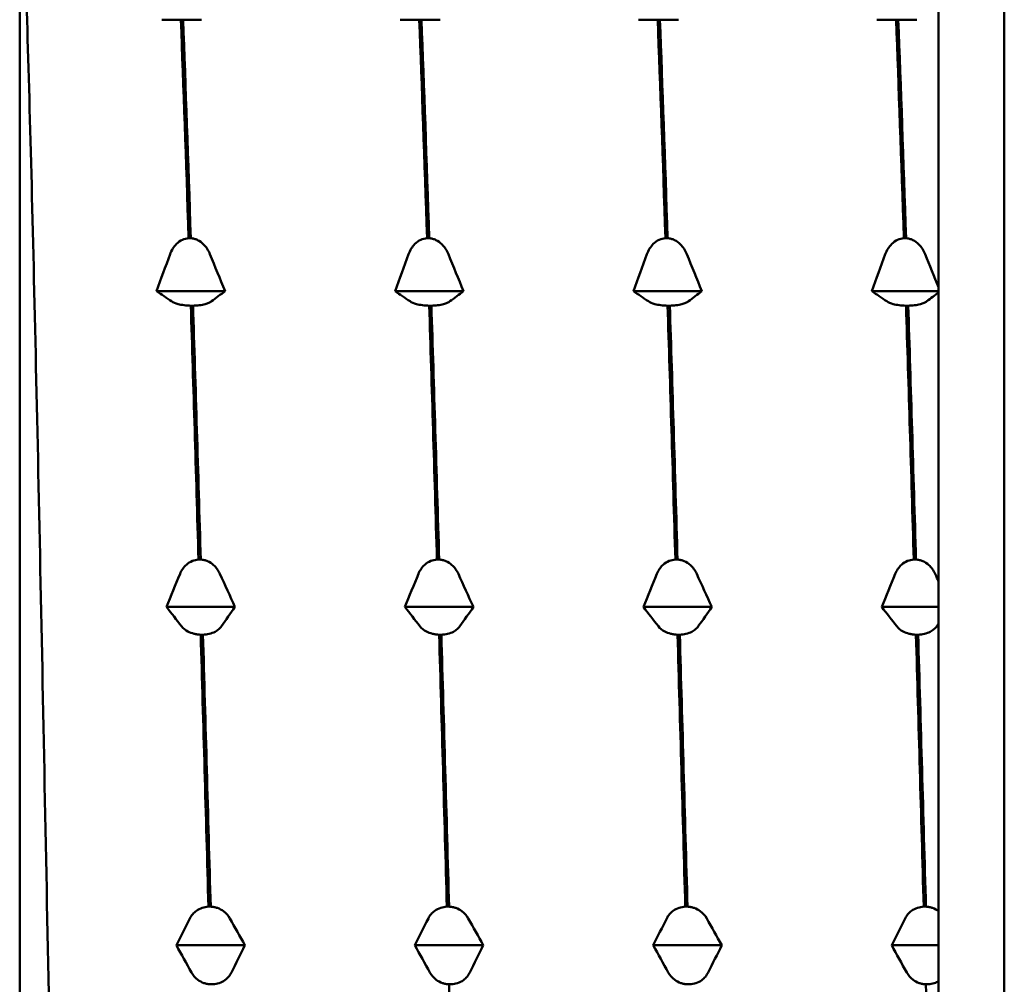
# Model space of a CAD drawing. Header units: millimetres. Extents: x 50 to 190, y 97 to 241.
# Tile 13 of 16: x 119.83 to 127.33, y 202.03 to 209.38. Entities that reach past the tile are written whole.
import ezdxf

# ---------------------------------------------------------------- set-up
doc = ezdxf.new("R2010")
doc.units = ezdxf.units.MM
doc.layers.add('Видимый контур (ГОСТ)', color=7, linetype='Continuous', lineweight=50)

msp = doc.modelspace()

# ---------------------------------------------------------------- linework, layer by layer
at = {"layer": 'Видимый контур (ГОСТ)'}
for p, q in [((119.8308, 192.2871), (119.8308, 212.4871)), ((126.8308, 211.6085), (126.8308, 207.3413)), ((127.3308, 211.1971), (127.3308, 193.5771)), ((121.0754, 209.3791), (121.0585, 209.3791)), ((122.8914, 209.3791), (122.8745, 209.3791)), ((124.7074, 209.3791), (124.6905, 209.3791)), ((126.5234, 209.3791), (126.5065, 209.3791)), ((121.1175, 207.715), (121.1343, 207.715)), ((122.9335, 207.715), (122.9503, 207.715)), ((124.7495, 207.715), (124.7663, 207.715)), ((126.5655, 207.715), (126.5823, 207.715)), ((121.3948, 207.3117), (120.8737, 207.3117)), ((123.2108, 207.3117), (122.6897, 207.3117)), ((125.0268, 207.3117), (124.5057, 207.3117)), ((126.8308, 207.3117), (126.3217, 207.3117)), ((126.8308, 207.3413), (126.8308, 207.3117)), ((126.8308, 207.3117), (126.8308, 207.3026)), ((126.8308, 207.3026), (126.8308, 205.0995)), ((121.151, 207.2011), (121.1341, 207.2011)), ((122.967, 207.2011), (122.9501, 207.2011)), ((124.783, 207.2011), (124.7661, 207.2011)), ((126.599, 207.2011), (126.5821, 207.2011)), ((121.1931, 205.2671), (121.21, 205.2671)), ((123.0091, 205.2671), (123.026, 205.2671)), ((124.8251, 205.2671), (124.842, 205.2671)), ((126.6411, 205.2671), (126.658, 205.2671)), ((126.8308, 205.0995), (126.8308, 204.9061)), ((121.4705, 204.9061), (120.9494, 204.9061)), ((123.2865, 204.9061), (122.7654, 204.9061)), ((125.1025, 204.9061), (124.5814, 204.9061)), ((126.8308, 204.9061), (126.3974, 204.9061)), ((126.8308, 204.9061), (126.8308, 204.7801)), ((126.8308, 204.7801), (126.8308, 204.2435)), ((121.2267, 204.6949), (121.2098, 204.6949)), ((123.0427, 204.6949), (123.0258, 204.6949)), ((124.8587, 204.6949), (124.8418, 204.6949)), ((126.6747, 204.6949), (126.6578, 204.6949)), ((126.8308, 204.2435), (126.8308, 202.589)), ((121.2688, 202.623), (121.2857, 202.623)), ((123.0848, 202.623), (123.1017, 202.623)), ((124.9008, 202.623), (124.9177, 202.623)), ((126.7168, 202.623), (126.7337, 202.623)), ((126.8308, 202.589), (126.8308, 202.329)), ((121.5461, 202.329), (121.025, 202.329)), ((123.3621, 202.329), (122.841, 202.329)), ((125.1781, 202.329), (124.657, 202.329)), ((126.8308, 202.329), (126.473, 202.329)), ((126.8308, 202.329), (126.8308, 202.0557)), ((126.8308, 202.0557), (126.8308, 199.9612)), ((121.3024, 202.0315), (121.2855, 202.0315)), ((123.1184, 202.0315), (123.1015, 202.0315)), ((124.9344, 202.0315), (124.9175, 202.0315)), ((126.7504, 202.0315), (126.7335, 202.0315))]:
    msp.add_line(p, q, dxfattribs=at)
for points, knots in [([(120.3379, 192.7198), (120.3349, 192.7141), (120.3319, 192.7123), (120.3054, 192.7323), (120.2821, 192.9939), (120.2351, 193.975), (120.2117, 194.6814), (120.1647, 196.4462), (120.1414, 197.4849), (120.0943, 199.7579), (120.071, 200.9689), (120.0239, 203.4036), (120.0006, 204.6038), (119.9535, 206.8355), (119.9302, 207.8468), (119.8832, 209.5472), (119.8598, 210.2227), (119.8344, 210.7228), (119.8326, 210.7568), (119.8308, 210.7895)], [2.277168, 2.277168, 2.277168, 2.277168, 2.325605, 2.325605, 2.702368, 2.702368, 3.076034, 3.076034, 3.446601, 3.446601, 3.814068, 3.814068, 4.178437, 4.178437, 4.539705, 4.539705, 4.897873, 4.897873, 4.925035, 4.925035, 4.925035, 4.925035]), ([(121.0585, 209.3791), (121.0497, 209.3791), (121.041, 209.3792), (121.0238, 209.3792), (121.0154, 209.3792), (120.99, 209.3793), (120.9746, 209.3793), (120.9411, 209.3795), (120.9245, 209.3797), (120.9124, 209.3799)], [-0.02255349, -0.02255349, -0.02255349, -0.02255349, -0.01954796, -0.01954796, -0.01645847, -0.01645847, -0.00986143, -0.00986143, 0, 0, 0, 0]), ([(121.2165, 209.3799), (121.211, 209.3798), (121.204, 209.3797), (121.1876, 209.3795), (121.1783, 209.3795), (121.1545, 209.3793), (121.1393, 209.3793), (121.1075, 209.3792), (121.0917, 209.3791), (121.0754, 209.3791)], [-0.02006283, -0.02006283, -0.02006283, -0.02006283, -0.01513613, -0.01513613, -0.0105379, -0.0105379, -0.00491806, -0.00491806, 0, 0, 0, 0]), ([(122.8745, 209.3791), (122.8657, 209.3791), (122.857, 209.3792), (122.8398, 209.3792), (122.8314, 209.3792), (122.806, 209.3793), (122.7906, 209.3793), (122.7571, 209.3795), (122.7405, 209.3797), (122.7284, 209.3799)], [-0.0225535, -0.0225535, -0.0225535, -0.0225535, -0.019548, -0.019548, -0.01645853, -0.01645853, -0.00986146, -0.00986146, 0, 0, 0, 0]), ([(123.0325, 209.3799), (123.027, 209.3798), (123.02, 209.3797), (123.0036, 209.3795), (122.9943, 209.3795), (122.9705, 209.3793), (122.9553, 209.3793), (122.9235, 209.3792), (122.9077, 209.3791), (122.8914, 209.3791)], [-0.02006283, -0.02006283, -0.02006283, -0.02006283, -0.01513613, -0.01513613, -0.01053792, -0.01053792, -0.00491807, -0.00491807, 0, 0, 0, 0]), ([(124.6905, 209.3791), (124.6817, 209.3791), (124.673, 209.3792), (124.6558, 209.3792), (124.6474, 209.3792), (124.622, 209.3793), (124.6066, 209.3793), (124.5731, 209.3795), (124.5565, 209.3797), (124.5444, 209.3799)], [-0.0225535, -0.0225535, -0.0225535, -0.0225535, -0.019548, -0.019548, -0.01645853, -0.01645853, -0.00986146, -0.00986146, 0, 0, 0, 0]), ([(124.8485, 209.3799), (124.843, 209.3798), (124.836, 209.3797), (124.8196, 209.3795), (124.8103, 209.3795), (124.7865, 209.3793), (124.7713, 209.3793), (124.7395, 209.3792), (124.7237, 209.3791), (124.7074, 209.3791)], [-0.02006283, -0.02006283, -0.02006283, -0.02006283, -0.01513613, -0.01513613, -0.01053792, -0.01053792, -0.00491807, -0.00491807, 0, 0, 0, 0]), ([(126.5065, 209.3791), (126.4977, 209.3791), (126.489, 209.3792), (126.4718, 209.3792), (126.4634, 209.3792), (126.438, 209.3793), (126.4226, 209.3793), (126.3891, 209.3795), (126.3725, 209.3797), (126.3604, 209.3799)], [-0.0225535, -0.0225535, -0.0225535, -0.0225535, -0.019548, -0.019548, -0.01645853, -0.01645853, -0.00986146, -0.00986146, 0, 0, 0, 0]), ([(126.6645, 209.3799), (126.659, 209.3798), (126.652, 209.3797), (126.6356, 209.3795), (126.6263, 209.3795), (126.6025, 209.3793), (126.5873, 209.3793), (126.5555, 209.3792), (126.5397, 209.3791), (126.5234, 209.3791)], [-0.02006283, -0.02006283, -0.02006283, -0.02006283, -0.01513613, -0.01513613, -0.01053792, -0.01053792, -0.00491807, -0.00491807, 0, 0, 0, 0]), ([(120.9763, 207.5931), (120.9819, 207.6081), (120.9888, 207.6226), (121.0053, 207.649), (121.0146, 207.6609), (121.0384, 207.6846), (121.0535, 207.6955), (121.0853, 207.71), (121.1011, 207.714), (121.1175, 207.715)], [-0.02006283, -0.02006283, -0.02006283, -0.02006283, -0.01513613, -0.01513613, -0.01053787, -0.01053787, -0.00491806, -0.00491806, 0, 0, 0, 0]), ([(121.1343, 207.715), (121.1431, 207.7145), (121.1518, 207.7131), (121.169, 207.7085), (121.1774, 207.7054), (121.2028, 207.6932), (121.2183, 207.6817), (121.2517, 207.6481), (121.2683, 207.6226), (121.2804, 207.5931)], [-0.0225535, -0.0225535, -0.0225535, -0.0225535, -0.01954798, -0.01954798, -0.0164585, -0.0164585, -0.00986145, -0.00986145, 0, 0, 0, 0]), ([(122.7923, 207.5931), (122.7979, 207.6081), (122.8048, 207.6226), (122.8213, 207.649), (122.8306, 207.6609), (122.8544, 207.6846), (122.8695, 207.6955), (122.9013, 207.71), (122.9171, 207.714), (122.9335, 207.715)], [-0.02006283, -0.02006283, -0.02006283, -0.02006283, -0.01513613, -0.01513613, -0.01053792, -0.01053792, -0.00491807, -0.00491807, 0, 0, 0, 0]), ([(122.9503, 207.715), (122.9591, 207.7145), (122.9678, 207.7131), (122.985, 207.7085), (122.9934, 207.7054), (123.0188, 207.6932), (123.0343, 207.6817), (123.0677, 207.6481), (123.0843, 207.6226), (123.0964, 207.5931)], [-0.0225535, -0.0225535, -0.0225535, -0.0225535, -0.019548, -0.019548, -0.01645853, -0.01645853, -0.00986146, -0.00986146, 0, 0, 0, 0]), ([(124.6083, 207.5931), (124.6139, 207.6081), (124.6208, 207.6226), (124.6373, 207.649), (124.6466, 207.6609), (124.6704, 207.6846), (124.6855, 207.6955), (124.7173, 207.71), (124.7331, 207.714), (124.7495, 207.715)], [-0.02006283, -0.02006283, -0.02006283, -0.02006283, -0.01513613, -0.01513613, -0.01053792, -0.01053792, -0.00491807, -0.00491807, 0, 0, 0, 0]), ([(124.7663, 207.715), (124.7751, 207.7145), (124.7838, 207.7131), (124.801, 207.7085), (124.8094, 207.7054), (124.8348, 207.6932), (124.8503, 207.6817), (124.8837, 207.6481), (124.9003, 207.6226), (124.9124, 207.5931)], [-0.0225535, -0.0225535, -0.0225535, -0.0225535, -0.019548, -0.019548, -0.01645853, -0.01645853, -0.00986146, -0.00986146, 0, 0, 0, 0]), ([(126.4243, 207.5931), (126.4299, 207.6081), (126.4368, 207.6226), (126.4533, 207.649), (126.4626, 207.6609), (126.4864, 207.6846), (126.5015, 207.6955), (126.5333, 207.71), (126.5491, 207.714), (126.5655, 207.715)], [-0.02006283, -0.02006283, -0.02006283, -0.02006283, -0.01513613, -0.01513613, -0.01053792, -0.01053792, -0.00491807, -0.00491807, 0, 0, 0, 0]), ([(126.5823, 207.715), (126.5911, 207.7145), (126.5998, 207.7131), (126.617, 207.7085), (126.6254, 207.7054), (126.6508, 207.6932), (126.6663, 207.6817), (126.6997, 207.6481), (126.7163, 207.6226), (126.7284, 207.5931)], [-0.0225535, -0.0225535, -0.0225535, -0.0225535, -0.019548, -0.019548, -0.01645853, -0.01645853, -0.00986146, -0.00986146, 0, 0, 0, 0]), ([(121.1341, 207.2011), (121.1254, 207.2012), (121.1167, 207.2016), (121.0995, 207.2028), (121.0911, 207.2037), (121.0657, 207.207), (121.0502, 207.2102), (121.0168, 207.2194), (121.0002, 207.2264), (120.9881, 207.2345)], [-0.02255349, -0.02255349, -0.02255349, -0.02255349, -0.01954796, -0.01954796, -0.01645847, -0.01645847, -0.00986143, -0.00986143, 0, 0, 0, 0]), ([(121.2922, 207.2345), (121.2866, 207.2304), (121.2797, 207.2264), (121.2632, 207.2192), (121.2539, 207.2159), (121.2301, 207.2094), (121.215, 207.2064), (121.1832, 207.2024), (121.1674, 207.2013), (121.151, 207.2011)], [-0.02006283, -0.02006283, -0.02006283, -0.02006283, -0.01513613, -0.01513613, -0.0105379, -0.0105379, -0.00491806, -0.00491806, 0, 0, 0, 0]), ([(122.9501, 207.2011), (122.9414, 207.2012), (122.9327, 207.2016), (122.9155, 207.2028), (122.9071, 207.2037), (122.8817, 207.207), (122.8662, 207.2102), (122.8328, 207.2194), (122.8162, 207.2264), (122.8041, 207.2345)], [-0.0225535, -0.0225535, -0.0225535, -0.0225535, -0.019548, -0.019548, -0.01645853, -0.01645853, -0.00986146, -0.00986146, 0, 0, 0, 0]), ([(123.1082, 207.2345), (123.1026, 207.2304), (123.0957, 207.2264), (123.0792, 207.2192), (123.0699, 207.2159), (123.0461, 207.2094), (123.031, 207.2064), (122.9992, 207.2024), (122.9834, 207.2013), (122.967, 207.2011)], [-0.02006283, -0.02006283, -0.02006283, -0.02006283, -0.01513613, -0.01513613, -0.01053792, -0.01053792, -0.00491807, -0.00491807, 0, 0, 0, 0]), ([(124.7661, 207.2011), (124.7574, 207.2012), (124.7487, 207.2016), (124.7315, 207.2028), (124.7231, 207.2037), (124.6977, 207.207), (124.6822, 207.2102), (124.6488, 207.2194), (124.6322, 207.2264), (124.6201, 207.2345)], [-0.0225535, -0.0225535, -0.0225535, -0.0225535, -0.019548, -0.019548, -0.01645853, -0.01645853, -0.00986146, -0.00986146, 0, 0, 0, 0]), ([(124.9242, 207.2345), (124.9186, 207.2304), (124.9117, 207.2264), (124.8952, 207.2192), (124.8859, 207.2159), (124.8621, 207.2094), (124.847, 207.2064), (124.8152, 207.2024), (124.7994, 207.2013), (124.783, 207.2011)], [-0.02006283, -0.02006283, -0.02006283, -0.02006283, -0.01513613, -0.01513613, -0.01053792, -0.01053792, -0.00491807, -0.00491807, 0, 0, 0, 0]), ([(126.5821, 207.2011), (126.5734, 207.2012), (126.5647, 207.2016), (126.5475, 207.2028), (126.5391, 207.2037), (126.5137, 207.207), (126.4982, 207.2102), (126.4648, 207.2194), (126.4482, 207.2264), (126.4361, 207.2345)], [-0.0225535, -0.0225535, -0.0225535, -0.0225535, -0.019548, -0.019548, -0.01645853, -0.01645853, -0.00986146, -0.00986146, 0, 0, 0, 0]), ([(126.7402, 207.2345), (126.7346, 207.2304), (126.7277, 207.2264), (126.7112, 207.2192), (126.7019, 207.2159), (126.6781, 207.2094), (126.663, 207.2064), (126.6312, 207.2024), (126.6154, 207.2013), (126.599, 207.2011)], [-0.02006283, -0.02006283, -0.02006283, -0.02006283, -0.01513613, -0.01513613, -0.01053792, -0.01053792, -0.00491807, -0.00491807, 0, 0, 0, 0]), ([(121.052, 205.158), (121.0575, 205.1714), (121.0645, 205.1844), (121.0809, 205.208), (121.0902, 205.2187), (121.114, 205.2399), (121.1292, 205.2497), (121.161, 205.2626), (121.1768, 205.2663), (121.1931, 205.2671)], [-0.02006283, -0.02006283, -0.02006283, -0.02006283, -0.01513613, -0.01513613, -0.01053787, -0.01053787, -0.00491806, -0.00491806, 0, 0, 0, 0]), ([(121.21, 205.2671), (121.2188, 205.2667), (121.2275, 205.2654), (121.2447, 205.2613), (121.2531, 205.2585), (121.2785, 205.2476), (121.2939, 205.2373), (121.3274, 205.2073), (121.344, 205.1844), (121.3561, 205.158)], [-0.0225535, -0.0225535, -0.0225535, -0.0225535, -0.01954798, -0.01954798, -0.0164585, -0.0164585, -0.00986145, -0.00986145, 0, 0, 0, 0]), ([(122.868, 205.158), (122.8735, 205.1714), (122.8805, 205.1844), (122.8969, 205.208), (122.9062, 205.2187), (122.93, 205.2399), (122.9452, 205.2497), (122.977, 205.2626), (122.9928, 205.2663), (123.0091, 205.2671)], [-0.02006283, -0.02006283, -0.02006283, -0.02006283, -0.01513613, -0.01513613, -0.01053792, -0.01053792, -0.00491807, -0.00491807, 0, 0, 0, 0]), ([(123.026, 205.2671), (123.0348, 205.2667), (123.0435, 205.2654), (123.0607, 205.2613), (123.0691, 205.2585), (123.0945, 205.2476), (123.1099, 205.2373), (123.1434, 205.2073), (123.16, 205.1844), (123.1721, 205.158)], [-0.0225535, -0.0225535, -0.0225535, -0.0225535, -0.019548, -0.019548, -0.01645853, -0.01645853, -0.00986146, -0.00986146, 0, 0, 0, 0]), ([(124.684, 205.158), (124.6895, 205.1714), (124.6965, 205.1844), (124.7129, 205.208), (124.7222, 205.2187), (124.746, 205.2399), (124.7612, 205.2497), (124.793, 205.2626), (124.8088, 205.2663), (124.8251, 205.2671)], [-0.02006283, -0.02006283, -0.02006283, -0.02006283, -0.01513613, -0.01513613, -0.01053792, -0.01053792, -0.00491807, -0.00491807, 0, 0, 0, 0]), ([(124.842, 205.2671), (124.8508, 205.2667), (124.8595, 205.2654), (124.8767, 205.2613), (124.8851, 205.2585), (124.9105, 205.2476), (124.9259, 205.2373), (124.9594, 205.2073), (124.976, 205.1844), (124.9881, 205.158)], [-0.0225535, -0.0225535, -0.0225535, -0.0225535, -0.019548, -0.019548, -0.01645853, -0.01645853, -0.00986146, -0.00986146, 0, 0, 0, 0]), ([(126.5, 205.158), (126.5055, 205.1714), (126.5125, 205.1844), (126.5289, 205.208), (126.5382, 205.2187), (126.562, 205.2399), (126.5772, 205.2497), (126.609, 205.2626), (126.6248, 205.2663), (126.6411, 205.2671)], [-0.02006283, -0.02006283, -0.02006283, -0.02006283, -0.01513613, -0.01513613, -0.01053792, -0.01053792, -0.00491807, -0.00491807, 0, 0, 0, 0]), ([(126.658, 205.2671), (126.6668, 205.2667), (126.6755, 205.2654), (126.6927, 205.2613), (126.7011, 205.2585), (126.7265, 205.2476), (126.7419, 205.2373), (126.7754, 205.2073), (126.792, 205.1844), (126.8041, 205.158)], [-0.0225535, -0.0225535, -0.0225535, -0.0225535, -0.019548, -0.019548, -0.01645853, -0.01645853, -0.00986146, -0.00986146, 0, 0, 0, 0]), ([(121.2098, 204.6949), (121.201, 204.6952), (121.1924, 204.6959), (121.1752, 204.6983), (121.1667, 204.7), (121.1414, 204.7063), (121.1259, 204.7124), (121.0924, 204.7299), (121.0758, 204.7433), (121.0637, 204.7588)], [-0.02255349, -0.02255349, -0.02255349, -0.02255349, -0.01954796, -0.01954796, -0.01645847, -0.01645847, -0.00986143, -0.00986143, 0, 0, 0, 0]), ([(121.3678, 204.7588), (121.3623, 204.7509), (121.3553, 204.7433), (121.3389, 204.7295), (121.3296, 204.7232), (121.3058, 204.7109), (121.2907, 204.7051), (121.2589, 204.6976), (121.2431, 204.6954), (121.2267, 204.6949)], [-0.02006283, -0.02006283, -0.02006283, -0.02006283, -0.01513613, -0.01513613, -0.0105379, -0.0105379, -0.00491806, -0.00491806, 0, 0, 0, 0]), ([(123.0258, 204.6949), (123.017, 204.6952), (123.0084, 204.6959), (122.9912, 204.6983), (122.9827, 204.7), (122.9574, 204.7063), (122.9419, 204.7124), (122.9084, 204.7299), (122.8918, 204.7433), (122.8797, 204.7588)], [-0.0225535, -0.0225535, -0.0225535, -0.0225535, -0.019548, -0.019548, -0.01645853, -0.01645853, -0.00986146, -0.00986146, 0, 0, 0, 0]), ([(123.1838, 204.7588), (123.1783, 204.7509), (123.1713, 204.7433), (123.1549, 204.7295), (123.1456, 204.7232), (123.1218, 204.7109), (123.1067, 204.7051), (123.0749, 204.6976), (123.0591, 204.6954), (123.0427, 204.6949)], [-0.02006283, -0.02006283, -0.02006283, -0.02006283, -0.01513613, -0.01513613, -0.01053792, -0.01053792, -0.00491807, -0.00491807, 0, 0, 0, 0]), ([(124.8418, 204.6949), (124.833, 204.6952), (124.8244, 204.6959), (124.8072, 204.6983), (124.7987, 204.7), (124.7734, 204.7063), (124.7579, 204.7124), (124.7244, 204.7299), (124.7078, 204.7433), (124.6957, 204.7588)], [-0.0225535, -0.0225535, -0.0225535, -0.0225535, -0.019548, -0.019548, -0.01645853, -0.01645853, -0.00986146, -0.00986146, 0, 0, 0, 0]), ([(124.9998, 204.7588), (124.9943, 204.7509), (124.9873, 204.7433), (124.9709, 204.7295), (124.9616, 204.7232), (124.9378, 204.7109), (124.9227, 204.7051), (124.8909, 204.6976), (124.8751, 204.6954), (124.8587, 204.6949)], [-0.02006283, -0.02006283, -0.02006283, -0.02006283, -0.01513613, -0.01513613, -0.01053792, -0.01053792, -0.00491807, -0.00491807, 0, 0, 0, 0]), ([(126.6578, 204.6949), (126.649, 204.6952), (126.6404, 204.6959), (126.6232, 204.6983), (126.6147, 204.7), (126.5894, 204.7063), (126.5739, 204.7124), (126.5404, 204.7299), (126.5238, 204.7433), (126.5117, 204.7588)], [-0.0225535, -0.0225535, -0.0225535, -0.0225535, -0.019548, -0.019548, -0.01645853, -0.01645853, -0.00986146, -0.00986146, 0, 0, 0, 0]), ([(126.8158, 204.7588), (126.8103, 204.7509), (126.8033, 204.7433), (126.7869, 204.7295), (126.7776, 204.7232), (126.7538, 204.7109), (126.7387, 204.7051), (126.7069, 204.6976), (126.6911, 204.6954), (126.6747, 204.6949)], [-0.02006283, -0.02006283, -0.02006283, -0.02006283, -0.01513613, -0.01513613, -0.01053792, -0.01053792, -0.00491807, -0.00491807, 0, 0, 0, 0]), ([(121.1277, 202.5341), (121.1332, 202.545), (121.1402, 202.5556), (121.1566, 202.5748), (121.1659, 202.5835), (121.1897, 202.6008), (121.2048, 202.6087), (121.2366, 202.6193), (121.2524, 202.6223), (121.2688, 202.623)], [-0.02006283, -0.02006283, -0.02006283, -0.02006283, -0.01513613, -0.01513613, -0.01053792, -0.01053792, -0.00491807, -0.00491807, 0, 0, 0, 0]), ([(121.2857, 202.623), (121.2945, 202.6226), (121.3031, 202.6216), (121.3203, 202.6182), (121.3288, 202.6159), (121.3541, 202.6071), (121.3696, 202.5987), (121.4031, 202.5742), (121.4197, 202.5556), (121.4318, 202.5341)], [-0.0225535, -0.0225535, -0.0225535, -0.0225535, -0.019548, -0.019548, -0.01645853, -0.01645853, -0.00986146, -0.00986146, 0, 0, 0, 0]), ([(122.9437, 202.5341), (122.9492, 202.545), (122.9562, 202.5556), (122.9726, 202.5748), (122.9819, 202.5835), (123.0057, 202.6008), (123.0208, 202.6087), (123.0526, 202.6193), (123.0684, 202.6223), (123.0848, 202.623)], [-0.02006283, -0.02006283, -0.02006283, -0.02006283, -0.01513613, -0.01513613, -0.01053792, -0.01053792, -0.00491807, -0.00491807, 0, 0, 0, 0]), ([(123.1017, 202.623), (123.1105, 202.6226), (123.1191, 202.6216), (123.1363, 202.6182), (123.1448, 202.6159), (123.1701, 202.6071), (123.1856, 202.5987), (123.2191, 202.5742), (123.2357, 202.5556), (123.2478, 202.5341)], [-0.0225535, -0.0225535, -0.0225535, -0.0225535, -0.019548, -0.019548, -0.01645853, -0.01645853, -0.00986146, -0.00986146, 0, 0, 0, 0]), ([(124.7597, 202.5341), (124.7652, 202.545), (124.7722, 202.5556), (124.7886, 202.5748), (124.7979, 202.5835), (124.8217, 202.6008), (124.8368, 202.6087), (124.8686, 202.6193), (124.8844, 202.6223), (124.9008, 202.623)], [-0.02006283, -0.02006283, -0.02006283, -0.02006283, -0.01513613, -0.01513613, -0.01053792, -0.01053792, -0.00491807, -0.00491807, 0, 0, 0, 0]), ([(124.9177, 202.623), (124.9265, 202.6226), (124.9351, 202.6216), (124.9523, 202.6182), (124.9608, 202.6159), (124.9861, 202.6071), (125.0016, 202.5987), (125.0351, 202.5742), (125.0517, 202.5556), (125.0638, 202.5341)], [-0.0225535, -0.0225535, -0.0225535, -0.0225535, -0.019548, -0.019548, -0.01645853, -0.01645853, -0.00986146, -0.00986146, 0, 0, 0, 0]), ([(126.5757, 202.5341), (126.5812, 202.545), (126.5882, 202.5556), (126.6046, 202.5748), (126.6139, 202.5835), (126.6377, 202.6008), (126.6528, 202.6087), (126.6846, 202.6193), (126.7004, 202.6223), (126.7168, 202.623)], [-0.02006283, -0.02006283, -0.02006283, -0.02006283, -0.01513613, -0.01513613, -0.01053792, -0.01053792, -0.00491807, -0.00491807, 0, 0, 0, 0]), ([(126.7337, 202.623), (126.7425, 202.6226), (126.7511, 202.6216), (126.7683, 202.6182), (126.7768, 202.6159), (126.8021, 202.6071), (126.8175, 202.5988), (126.8308, 202.589)], [-0.0225535, -0.0225535, -0.0225535, -0.0225535, -0.019548, -0.019548, -0.01645853, -0.01645853, -0.00989155, -0.00989155, -0.00989155, -0.00989155]), ([(121.2855, 202.0315), (121.2767, 202.0319), (121.268, 202.0329), (121.2508, 202.0363), (121.2424, 202.0386), (121.217, 202.0476), (121.2016, 202.0561), (121.1681, 202.0808), (121.1515, 202.0997), (121.1394, 202.1214)], [-0.0225535, -0.0225535, -0.0225535, -0.0225535, -0.019548, -0.019548, -0.01645853, -0.01645853, -0.00986146, -0.00986146, 0, 0, 0, 0]), ([(121.4435, 202.1214), (121.438, 202.1104), (121.431, 202.0996), (121.4146, 202.0802), (121.4053, 202.0714), (121.3815, 202.054), (121.3663, 202.0459), (121.3345, 202.0352), (121.3187, 202.0322), (121.3024, 202.0315)], [-0.02006283, -0.02006283, -0.02006283, -0.02006283, -0.01513613, -0.01513613, -0.01053792, -0.01053792, -0.00491807, -0.00491807, 0, 0, 0, 0]), ([(123.1015, 202.0315), (123.0927, 202.0319), (123.084, 202.0329), (123.0668, 202.0363), (123.0584, 202.0386), (123.033, 202.0476), (123.0176, 202.0561), (122.9841, 202.0808), (122.9675, 202.0997), (122.9554, 202.1214)], [-0.0225535, -0.0225535, -0.0225535, -0.0225535, -0.019548, -0.019548, -0.01645853, -0.01645853, -0.00986146, -0.00986146, 0, 0, 0, 0]), ([(123.2595, 202.1214), (123.254, 202.1104), (123.247, 202.0996), (123.2306, 202.0802), (123.2213, 202.0714), (123.1975, 202.054), (123.1823, 202.0459), (123.1505, 202.0352), (123.1347, 202.0322), (123.1184, 202.0315)], [-0.02006283, -0.02006283, -0.02006283, -0.02006283, -0.01513613, -0.01513613, -0.01053792, -0.01053792, -0.00491807, -0.00491807, 0, 0, 0, 0]), ([(124.9175, 202.0315), (124.9087, 202.0319), (124.9, 202.0329), (124.8828, 202.0363), (124.8744, 202.0386), (124.849, 202.0476), (124.8336, 202.0561), (124.8001, 202.0808), (124.7835, 202.0997), (124.7714, 202.1214)], [-0.0225535, -0.0225535, -0.0225535, -0.0225535, -0.019548, -0.019548, -0.01645853, -0.01645853, -0.00986146, -0.00986146, 0, 0, 0, 0]), ([(125.0755, 202.1214), (125.07, 202.1104), (125.063, 202.0996), (125.0466, 202.0802), (125.0373, 202.0714), (125.0135, 202.054), (124.9983, 202.0459), (124.9665, 202.0352), (124.9507, 202.0322), (124.9344, 202.0315)], [-0.02006283, -0.02006283, -0.02006283, -0.02006283, -0.01513613, -0.01513613, -0.01053792, -0.01053792, -0.00491807, -0.00491807, 0, 0, 0, 0]), ([(126.7335, 202.0315), (126.7247, 202.0319), (126.716, 202.0329), (126.6988, 202.0363), (126.6904, 202.0386), (126.665, 202.0476), (126.6496, 202.0561), (126.6161, 202.0808), (126.5995, 202.0997), (126.5874, 202.1214)], [-0.0225535, -0.0225535, -0.0225535, -0.0225535, -0.019548, -0.019548, -0.01645853, -0.01645853, -0.00986146, -0.00986146, 0, 0, 0, 0]), ([(126.8308, 202.0557), (126.8207, 202.0495), (126.8095, 202.0443), (126.7825, 202.0352), (126.7667, 202.0322), (126.7504, 202.0315)], [-0.008931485, -0.008931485, -0.008931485, -0.008931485, -0.004918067, -0.004918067, 0, 0, 0, 0])]:
    msp.add_open_spline(points, degree=3, knots=knots, dxfattribs=at)
for points in [[(121.0585, 209.3791), (121.0781, 208.8693), (121.0978, 208.3107), (121.1175, 207.715)], [(121.1343, 207.715), (121.1147, 208.3107), (121.095, 208.8693), (121.0754, 209.3791)], [(122.8745, 209.3791), (122.8941, 208.8693), (122.9138, 208.3107), (122.9335, 207.715)], [(122.9503, 207.715), (122.9307, 208.3107), (122.911, 208.8693), (122.8914, 209.3791)], [(124.6905, 209.3791), (124.7101, 208.8693), (124.7298, 208.3107), (124.7495, 207.715)], [(124.7663, 207.715), (124.7467, 208.3107), (124.727, 208.8693), (124.7074, 209.3791)], [(126.5065, 209.3791), (126.5261, 208.8693), (126.5458, 208.3107), (126.5655, 207.715)], [(126.5823, 207.715), (126.5627, 208.3107), (126.543, 208.8693), (126.5234, 209.3791)], [(120.8737, 207.3117), (120.9076, 207.4056), (120.9418, 207.4995), (120.9763, 207.5931)], [(121.2804, 207.5931), (121.3188, 207.4994), (121.3569, 207.4056), (121.3948, 207.3117)], [(122.6897, 207.3117), (122.7236, 207.4056), (122.7578, 207.4995), (122.7923, 207.5931)], [(123.0964, 207.5931), (123.1348, 207.4994), (123.1729, 207.4056), (123.2108, 207.3117)], [(124.5057, 207.3117), (124.5396, 207.4056), (124.5738, 207.4995), (124.6083, 207.5931)], [(124.9124, 207.5931), (124.9508, 207.4994), (124.9889, 207.4056), (125.0268, 207.3117)], [(126.3217, 207.3117), (126.3556, 207.4056), (126.3898, 207.4995), (126.4243, 207.5931)], [(126.7284, 207.5931), (126.7628, 207.5093), (126.7969, 207.4254), (126.8308, 207.3413)], [(120.9881, 207.2345), (120.9497, 207.2602), (120.9116, 207.2859), (120.8737, 207.3117)], [(121.3948, 207.3117), (121.3609, 207.2859), (121.3267, 207.2602), (121.2922, 207.2345)], [(122.8041, 207.2345), (122.7657, 207.2602), (122.7276, 207.2859), (122.6897, 207.3117)], [(123.2108, 207.3117), (123.1769, 207.2859), (123.1427, 207.2602), (123.1082, 207.2345)], [(124.6201, 207.2345), (124.5817, 207.2602), (124.5436, 207.2859), (124.5057, 207.3117)], [(125.0268, 207.3117), (124.9929, 207.2859), (124.9587, 207.2602), (124.9242, 207.2345)], [(126.4361, 207.2345), (126.3977, 207.2602), (126.3596, 207.2859), (126.3217, 207.3117)], [(126.8308, 207.3026), (126.8009, 207.2798), (126.7706, 207.2571), (126.7402, 207.2345)], [(121.1341, 207.2011), (121.1538, 206.5855), (121.1735, 205.9363), (121.1931, 205.2671)], [(121.21, 205.2671), (121.1904, 205.9363), (121.1707, 206.5855), (121.151, 207.2011)], [(122.9501, 207.2011), (122.9698, 206.5855), (122.9895, 205.9363), (123.0091, 205.2671)], [(123.026, 205.2671), (123.0064, 205.9363), (122.9867, 206.5855), (122.967, 207.2011)], [(124.7661, 207.2011), (124.7858, 206.5855), (124.8055, 205.9363), (124.8251, 205.2671)], [(124.842, 205.2671), (124.8224, 205.9363), (124.8027, 206.5855), (124.783, 207.2011)], [(126.5821, 207.2011), (126.6018, 206.5855), (126.6215, 205.9363), (126.6411, 205.2671)], [(126.658, 205.2671), (126.6384, 205.9363), (126.6187, 206.5855), (126.599, 207.2011)], [(120.9494, 204.9061), (120.9832, 204.9902), (121.0175, 205.0742), (121.052, 205.158)], [(121.3561, 205.158), (121.3945, 205.0742), (121.4326, 204.9902), (121.4705, 204.9061)], [(122.7654, 204.9061), (122.7992, 204.9902), (122.8335, 205.0742), (122.868, 205.158)], [(123.1721, 205.158), (123.2105, 205.0742), (123.2486, 204.9902), (123.2865, 204.9061)], [(124.5814, 204.9061), (124.6152, 204.9902), (124.6495, 205.0742), (124.684, 205.158)], [(124.9881, 205.158), (125.0265, 205.0742), (125.0646, 204.9902), (125.1025, 204.9061)], [(126.3974, 204.9061), (126.4312, 204.9902), (126.4655, 205.0742), (126.5, 205.158)], [(126.8041, 205.158), (126.813, 205.1385), (126.8219, 205.119), (126.8308, 205.0995)], [(121.0637, 204.7588), (121.0254, 204.8078), (120.9872, 204.8569), (120.9494, 204.9061)], [(121.4705, 204.9061), (121.4366, 204.8569), (121.4024, 204.8078), (121.3678, 204.7588)], [(122.8797, 204.7588), (122.8414, 204.8078), (122.8032, 204.8569), (122.7654, 204.9061)], [(123.2865, 204.9061), (123.2526, 204.8569), (123.2184, 204.8078), (123.1838, 204.7588)], [(124.6957, 204.7588), (124.6574, 204.8078), (124.6192, 204.8569), (124.5814, 204.9061)], [(125.1025, 204.9061), (125.0686, 204.8569), (125.0344, 204.8078), (124.9998, 204.7588)], [(126.5117, 204.7588), (126.4734, 204.8078), (126.4352, 204.8569), (126.3974, 204.9061)], [(126.8308, 204.7801), (126.8258, 204.773), (126.8208, 204.7659), (126.8158, 204.7588)], [(121.2098, 204.6949), (121.2295, 204.0155), (121.2491, 203.3201), (121.2688, 202.623)], [(121.2857, 202.623), (121.266, 203.3201), (121.2464, 204.0155), (121.2267, 204.6949)], [(123.0258, 204.6949), (123.0455, 204.0155), (123.0651, 203.3201), (123.0848, 202.623)], [(123.1017, 202.623), (123.082, 203.3201), (123.0624, 204.0155), (123.0427, 204.6949)], [(124.8418, 204.6949), (124.8615, 204.0155), (124.8811, 203.3201), (124.9008, 202.623)], [(124.9177, 202.623), (124.898, 203.3201), (124.8784, 204.0155), (124.8587, 204.6949)], [(126.6578, 204.6949), (126.6775, 204.0155), (126.6971, 203.3201), (126.7168, 202.623)], [(126.7337, 202.623), (126.714, 203.3201), (126.6944, 204.0155), (126.6747, 204.6949)], [(121.025, 202.329), (121.0589, 202.3975), (121.0931, 202.4658), (121.1277, 202.5341)], [(121.4318, 202.5341), (121.4701, 202.4658), (121.5083, 202.3974), (121.5461, 202.329)], [(122.841, 202.329), (122.8749, 202.3975), (122.9091, 202.4658), (122.9437, 202.5341)], [(123.2478, 202.5341), (123.2861, 202.4658), (123.3243, 202.3974), (123.3621, 202.329)], [(124.657, 202.329), (124.6909, 202.3975), (124.7251, 202.4658), (124.7597, 202.5341)], [(125.0638, 202.5341), (125.1021, 202.4658), (125.1403, 202.3974), (125.1781, 202.329)], [(126.473, 202.329), (126.5069, 202.3975), (126.5411, 202.4658), (126.5757, 202.5341)], [(121.1394, 202.1214), (121.101, 202.1905), (121.0629, 202.2597), (121.025, 202.329)], [(121.5461, 202.329), (121.5123, 202.2597), (121.478, 202.1905), (121.4435, 202.1214)], [(122.9554, 202.1214), (122.917, 202.1905), (122.8789, 202.2597), (122.841, 202.329)], [(123.3621, 202.329), (123.3283, 202.2597), (123.294, 202.1905), (123.2595, 202.1214)], [(124.7714, 202.1214), (124.733, 202.1905), (124.6949, 202.2597), (124.657, 202.329)], [(125.1781, 202.329), (125.1443, 202.2597), (125.11, 202.1905), (125.0755, 202.1214)], [(126.5874, 202.1214), (126.549, 202.1905), (126.5109, 202.2597), (126.473, 202.329)], [(123.1015, 202.0315), (123.1211, 201.3346), (123.1408, 200.6402), (123.1605, 199.9627)], [(126.7335, 202.0315), (126.7531, 201.3346), (126.7728, 200.6402), (126.7925, 199.9627)]]:
    msp.add_open_spline(points, degree=3, dxfattribs=at)

doc.saveas('drawing.dxf')
